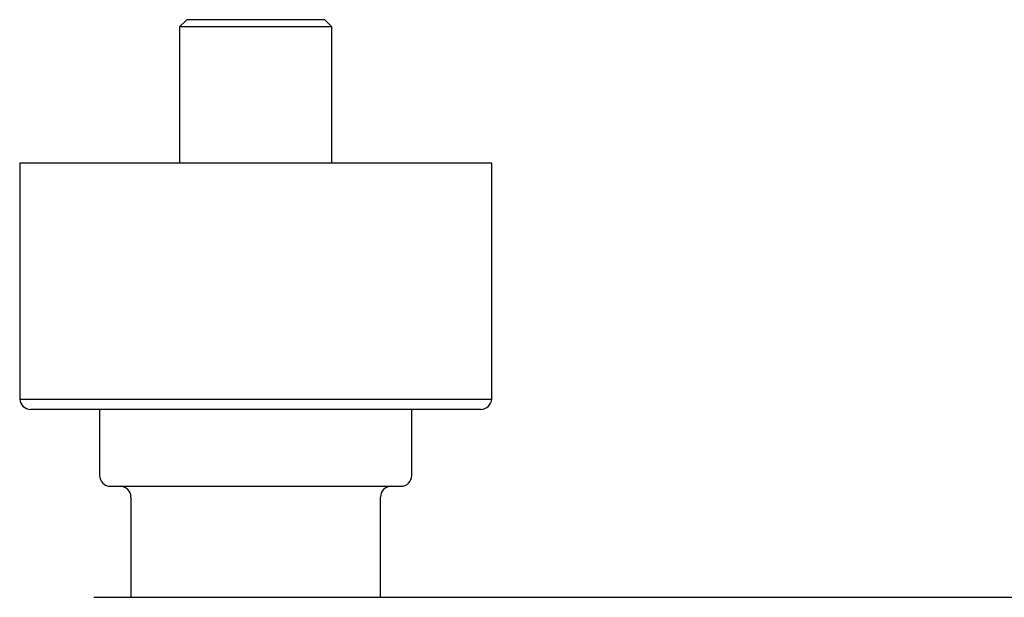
# Model space of a CAD drawing. Header units: millimetres. Extents: x 8 to 940, y 12 to 563.
# Tile 6 of 21: x 377 to 513, y 267 to 346. Entities that reach past the tile are written whole.
import ezdxf

# ---------------------------------------------------------------- set-up
doc = ezdxf.new("R2010")
doc.units = ezdxf.units.MM

msp = doc.modelspace()

# ---------------------------------------------------------------- linework, layer by layer
at = {"color": 7, "linetype": 'Continuous', "lineweight": 30}
for p, q in [((400, 346.05), (399, 345.05)), ((419, 346.05), (400, 346.05)), ((420, 345.05), (419, 346.05)), ((399, 345.05), (399, 326.29)), ((420, 345.05), (399, 345.05)), ((420, 326.29), (420, 345.05)), ((377, 326.29), (377, 293.8)), ((442, 326.29), (377, 326.29)), ((442, 293.8), (442, 326.29)), ((377, 293.8), (442, 293.8)), ((440.5, 292.39), (378.5, 292.39)), ((388, 292.39), (388, 283.29)), ((431, 283.29), (431, 292.39)), ((392.32, 280.29), (392.32, 266.5)), ((426.68, 266.5), (426.68, 280.29))]:
    msp.add_line(p, q, dxfattribs=at)
for centre, start, end in [((378.5, 293.89), 183.7565, 270), ((440.5, 293.89), 270, 356.2435), ((389.5, 283.29), 180, 270), ((429.5, 283.29), 270, 0), ((390.82, 280.29), 0, 90), ((428.18, 280.29), 90, 180)]:
    msp.add_arc(centre, 1.5, start, end, dxfattribs=at)
for points, knots in [([(389.5, 281.79), (389.5, 281.79), (389.5, 281.79), (389.51, 281.79), (389.53, 281.79), (389.56, 281.79), (389.6, 281.79), (389.62, 281.79)], [0, 0, 0, 0, 0.006375, 0.254476, 0.50266, 0.751109, 1, 1, 1, 1]), ([(389.62, 281.79), (389.63, 281.79), (389.67, 281.79), (389.74, 281.79), (389.81, 281.79), (389.9, 281.79), (389.98, 281.79), (390.06, 281.79), (390.14, 281.79), (390.21, 281.79), (390.3, 281.79), (390.38, 281.79), (390.5, 281.79), (390.63, 281.79), (390.8, 281.79), (390.97, 281.79), (391.12, 281.79), (391.24, 281.79), (391.33, 281.79), (391.42, 281.79), (391.52, 281.79), (391.61, 281.79), (391.71, 281.79), (391.84, 281.79), (392.02, 281.79), (392.25, 281.79), (392.48, 281.79), (392.72, 281.79), (392.94, 281.79), (393.14, 281.79), (393.31, 281.79), (393.49, 281.79), (393.67, 281.79), (393.85, 281.79), (394.07, 281.79), (394.34, 281.79), (394.64, 281.79), (394.96, 281.79), (395.28, 281.79), (395.6, 281.79), (395.93, 281.79), (396.27, 281.79), (396.62, 281.79), (396.97, 281.79), (397.33, 281.79), (397.7, 281.79), (398.08, 281.79), (398.46, 281.79), (398.8, 281.79), (399.1, 281.79), (399.36, 281.79), (399.63, 281.79), (399.89, 281.79), (400.16, 281.79), (400.47, 281.79), (400.83, 281.79), (401.24, 281.79), (401.66, 281.79), (402.08, 281.79), (402.44, 281.79), (402.74, 281.79), (402.97, 281.79), (403.22, 281.79), (403.46, 281.79), (403.7, 281.79), (403.94, 281.79), (404.26, 281.79), (404.66, 281.79), (405.13, 281.79), (405.61, 281.79), (406.09, 281.79), (406.53, 281.79), (406.95, 281.79), (407.33, 281.79), (407.71, 281.79), (408.08, 281.79), (408.48, 281.79), (408.9, 281.79), (409.36, 281.79), (409.82, 281.79), (410.28, 281.79), (410.74, 281.79), (411.2, 281.79), (411.66, 281.79), (412.12, 281.79), (412.57, 281.79), (413.02, 281.79), (413.47, 281.79), (413.87, 281.79), (414.21, 281.79), (414.51, 281.79), (414.8, 281.79), (415.09, 281.79), (415.39, 281.79), (415.74, 281.79), (416.14, 281.79), (416.59, 281.79), (417.03, 281.79), (417.39, 281.79), (417.67, 281.79), (417.86, 281.79), (418.06, 281.79), (418.25, 281.79), (418.44, 281.79), (418.64, 281.79), (418.9, 281.79), (419.23, 281.79), (419.62, 281.79), (420.01, 281.79), (420.39, 281.79), (420.72, 281.79), (421.01, 281.79), (421.25, 281.79), (421.49, 281.79), (421.72, 281.79), (421.96, 281.79), (422.23, 281.79), (422.54, 281.79), (422.89, 281.79), (423.23, 281.79), (423.56, 281.79), (423.89, 281.79), (424.2, 281.79), (424.5, 281.79), (424.8, 281.79), (425.09, 281.79), (425.37, 281.79), (425.65, 281.79), (425.92, 281.79), (426.18, 281.79), (426.4, 281.79), (426.59, 281.79), (426.74, 281.79), (426.89, 281.79), (427.04, 281.79), (427.18, 281.79), (427.35, 281.79), (427.53, 281.79), (427.72, 281.79), (427.9, 281.79), (428.07, 281.79), (428.21, 281.79), (428.32, 281.79), (428.41, 281.79), (428.49, 281.79), (428.57, 281.79), (428.64, 281.79), (428.71, 281.79), (428.8, 281.79), (428.91, 281.79), (429.02, 281.79), (429.12, 281.79), (429.21, 281.79), (429.28, 281.79), (429.34, 281.79), (429.38, 281.79), (429.42, 281.79), (429.45, 281.79), (429.48, 281.79), (429.5, 281.79), (429.5, 281.79), (429.5, 281.79)], [0, 0, 0, 0, 0.00758, 0.015148, 0.022708, 0.030265, 0.037822, 0.042772, 0.047726, 0.052683, 0.057646, 0.06275, 0.068011, 0.07589, 0.083761, 0.091628, 0.099494, 0.103028, 0.106562, 0.110099, 0.113637, 0.117178, 0.120723, 0.12427, 0.131747, 0.13921, 0.146665, 0.154115, 0.161563, 0.166441, 0.171321, 0.176205, 0.181092, 0.185985, 0.190885, 0.198521, 0.206144, 0.213758, 0.221365, 0.228972, 0.236445, 0.243924, 0.251414, 0.258918, 0.266554, 0.274177, 0.281791, 0.289398, 0.297005, 0.301986, 0.30697, 0.311957, 0.316949, 0.321947, 0.326951, 0.334428, 0.341892, 0.349346, 0.356796, 0.364244, 0.368425, 0.372608, 0.376792, 0.38098, 0.385171, 0.389366, 0.393566, 0.401602, 0.409625, 0.417638, 0.425647, 0.433657, 0.439954, 0.446257, 0.452568, 0.458809, 0.464763, 0.472348, 0.479924, 0.487498, 0.495071, 0.50265, 0.510236, 0.517835, 0.525414, 0.532982, 0.540542, 0.548098, 0.555656, 0.560606, 0.56556, 0.570517, 0.575481, 0.580586, 0.585846, 0.593726, 0.601597, 0.609463, 0.61733, 0.620863, 0.624398, 0.627934, 0.631473, 0.635014, 0.638558, 0.642105, 0.649582, 0.657046, 0.664501, 0.67195, 0.679398, 0.684276, 0.689157, 0.69404, 0.698928, 0.703821, 0.70872, 0.716357, 0.72398, 0.731593, 0.739201, 0.746807, 0.75428, 0.76176, 0.769249, 0.776753, 0.78439, 0.792013, 0.799626, 0.807234, 0.81484, 0.819822, 0.824806, 0.829793, 0.834785, 0.839782, 0.844787, 0.852263, 0.859727, 0.867182, 0.874631, 0.88208, 0.886261, 0.890443, 0.894628, 0.898815, 0.903006, 0.907201, 0.911401, 0.919438, 0.92746, 0.935473, 0.943483, 0.951493, 0.95779, 0.964093, 0.970403, 0.976645, 0.9826, 0.991448, 1, 1, 1, 1]), ([(387.23, 266.5), (387.23, 266.5), (387.23, 266.5), (387.24, 266.5), (387.27, 266.5), (387.31, 266.5), (387.37, 266.5), (387.43, 266.5), (387.51, 266.5), (387.6, 266.5), (387.7, 266.5), (387.8, 266.5), (387.92, 266.5), (388.05, 266.5), (388.19, 266.5), (388.35, 266.5), (388.52, 266.5), (388.71, 266.5), (388.91, 266.5), (389.12, 266.5), (389.34, 266.5), (389.57, 266.5), (389.8, 266.5), (390.04, 266.5), (390.28, 266.5), (390.54, 266.5), (390.8, 266.5), (391.07, 266.5), (391.35, 266.5), (391.63, 266.5), (391.91, 266.5), (392.21, 266.5), (392.52, 266.5), (392.83, 266.5), (393.15, 266.5), (393.49, 266.5), (393.84, 266.5), (394.2, 266.5), (394.57, 266.5), (394.95, 266.5), (395.33, 266.5), (395.74, 266.5), (396.16, 266.5), (396.61, 266.5), (397.06, 266.5), (397.52, 266.5), (397.99, 266.5), (398.46, 266.5), (398.93, 266.5), (399.39, 266.5), (399.84, 266.5), (400.3, 266.5), (400.76, 266.5), (401.23, 266.5), (401.68, 266.5), (402.12, 266.5), (402.55, 266.5), (402.98, 266.5), (403.41, 266.5), (403.85, 266.5), (404.28, 266.5), (404.7, 266.5), (405.11, 266.5), (405.53, 266.5), (405.95, 266.5), (406.27, 266.5), (406.49, 266.5), (406.6, 266.5), (406.71, 266.5), (406.82, 266.5), (406.93, 266.5), (407.02, 266.5), (407.1, 266.5), (407.17, 266.5), (407.24, 266.5), (407.3, 266.5), (407.37, 266.5), (407.44, 266.5), (407.51, 266.5), (407.61, 266.5), (407.74, 266.5), (407.91, 266.5), (408.06, 266.5), (408.19, 266.5), (408.3, 266.5), (408.41, 266.5), (408.66, 266.5), (409.05, 266.5), (409.6, 266.5), (410.07, 266.5), (410.46, 266.5), (410.77, 266.5), (411.08, 266.5), (411.4, 266.5), (411.71, 266.5), (412.01, 266.5), (412.34, 266.5), (412.7, 266.5), (413.11, 266.5), (413.53, 266.5), (413.93, 266.5), (414.33, 266.5), (414.72, 266.5), (415.12, 266.5), (415.51, 266.5), (415.9, 266.5), (416.28, 266.5), (416.67, 266.5), (417.51, 266.5), (418.82, 266.5), (420.58, 266.5), (422.32, 266.5), (424.05, 266.5), (425.77, 266.5), (427.48, 266.5), (428.76, 266.5), (429.61, 266.5), (430.04, 266.5), (430.48, 266.5), (430.91, 266.5), (431.34, 266.5), (431.78, 266.5), (432.86, 266.5), (435.23, 266.5), (438.71, 266.5), (442.68, 266.5), (446.73, 266.5), (451.03, 266.5), (455.57, 266.5), (460.22, 266.5), (464.99, 266.5), (469.86, 266.5), (474.74, 266.5), (479.62, 266.5), (482.87, 266.5), (484.5, 266.5)], [0, 0, 0, 0, 0.00437, 0.00933, 0.014303, 0.01927, 0.024242, 0.029222, 0.034204, 0.03877, 0.043339, 0.047913, 0.052487, 0.057058, 0.061629, 0.066625, 0.071612, 0.076595, 0.08159, 0.086575, 0.09155, 0.096539, 0.101104, 0.105658, 0.110216, 0.114781, 0.11933, 0.123865, 0.128202, 0.132547, 0.1369, 0.141257, 0.145611, 0.149969, 0.154332, 0.158697, 0.163269, 0.167841, 0.172419, 0.176997, 0.181571, 0.186143, 0.191143, 0.196131, 0.201112, 0.20611, 0.211095, 0.216067, 0.221057, 0.225622, 0.230174, 0.234731, 0.239297, 0.243846, 0.248379, 0.252454, 0.256522, 0.260587, 0.26465, 0.268712, 0.272777, 0.276612, 0.280423, 0.284247, 0.288136, 0.29196, 0.292989, 0.29403, 0.295077, 0.296037, 0.297013, 0.298005, 0.298597, 0.299195, 0.299799, 0.300408, 0.301024, 0.301644, 0.302271, 0.302897, 0.304366, 0.305898, 0.307494, 0.308465, 0.309458, 0.310473, 0.311394, 0.316251, 0.321196, 0.326229, 0.329012, 0.331821, 0.334656, 0.337518, 0.340405, 0.343159, 0.345742, 0.349357, 0.353046, 0.356808, 0.360644, 0.364131, 0.367677, 0.371282, 0.374867, 0.37836, 0.381848, 0.385331, 0.388808, 0.404862, 0.420798, 0.436615, 0.452315, 0.467895, 0.483357, 0.498701, 0.502634, 0.506567, 0.5105, 0.514433, 0.518367, 0.5223, 0.526234, 0.547873, 0.586527, 0.621054, 0.655594, 0.696731, 0.737887, 0.779064, 0.823204, 0.867367, 0.911554, 0.955765, 1, 1, 1, 1]), ([(484.5, 266.5), (485.97, 266.5), (488.93, 266.5), (493.35, 266.5), (497.77, 266.5), (502.19, 266.5), (506.61, 266.5), (511.03, 266.5), (515.59, 266.5), (520.29, 266.5), (525.14, 266.5), (529.99, 266.5), (534.83, 266.5), (538.19, 266.5), (540.05, 266.5), (540.43, 266.5), (540.8, 266.5), (541.18, 266.5), (541.56, 266.5), (541.93, 266.5), (542.54, 266.5), (543.36, 266.5), (544.48, 266.5), (545.67, 266.5), (546.94, 266.5), (548.22, 266.5), (549.5, 266.5), (550.79, 266.5), (551.83, 266.5), (552.6, 266.5), (553.12, 266.5), (553.64, 266.5), (554.16, 266.5), (554.68, 266.5), (555.15, 266.5), (555.58, 266.5), (555.97, 266.5), (556.39, 266.5), (556.71, 266.5), (556.95, 266.5), (557.05, 266.5), (557.16, 266.5), (557.42, 266.5), (557.84, 266.5), (558.41, 266.5), (558.86, 266.5), (559.21, 266.5), (559.44, 266.5), (559.67, 266.5), (559.9, 266.5), (560.13, 266.5), (560.37, 266.5), (560.57, 266.5), (560.73, 266.5), (560.82, 266.5), (560.91, 266.5), (561, 266.5), (561.08, 266.5), (561.16, 266.5), (561.25, 266.5), (561.38, 266.5), (561.54, 266.5), (561.73, 266.5), (561.92, 266.5), (562.1, 266.5), (562.29, 266.5), (562.48, 266.5), (562.66, 266.5), (562.83, 266.5), (562.99, 266.5), (563.13, 266.5), (563.28, 266.5), (563.43, 266.5), (563.63, 266.5), (563.89, 266.5), (564.2, 266.5), (564.52, 266.5), (564.89, 266.5), (565.3, 266.5), (565.75, 266.5), (566.19, 266.5), (566.64, 266.5), (567.08, 266.5), (567.53, 266.5), (567.98, 266.5), (568.42, 266.5), (568.86, 266.5), (569.29, 266.5), (569.72, 266.5), (570.15, 266.5), (570.57, 266.5), (571, 266.5), (571.43, 266.5), (571.85, 266.5), (572.27, 266.5), (572.67, 266.5), (573.09, 266.5), (573.5, 266.5), (573.93, 266.5), (574.34, 266.5), (574.74, 266.5), (575.14, 266.5), (575.52, 266.5), (575.88, 266.5), (576.23, 266.5), (576.55, 266.5), (576.87, 266.5), (577.18, 266.5), (577.48, 266.5), (577.77, 266.5), (578.07, 266.5), (578.36, 266.5), (578.64, 266.5), (578.91, 266.5), (579.17, 266.5), (579.42, 266.5), (579.64, 266.5), (579.86, 266.5), (580.05, 266.5), (580.24, 266.5), (580.41, 266.5), (580.57, 266.5), (580.73, 266.5), (580.89, 266.5), (581.03, 266.5), (581.16, 266.5), (581.28, 266.5), (581.39, 266.5), (581.48, 266.5), (581.56, 266.5), (581.62, 266.5), (581.68, 266.5), (581.72, 266.5), (581.75, 266.5), (581.76, 266.5), (581.76, 266.5)], [0, 0, 0, 0, 0.0403982, 0.0807763, 0.1211347, 0.1614736, 0.2017931, 0.2420936, 0.2823752, 0.3266634, 0.3709295, 0.4151736, 0.4593961, 0.5035973, 0.5070156, 0.5104408, 0.5138729, 0.5173119, 0.5207578, 0.5242106, 0.5276703, 0.5372201, 0.5468221, 0.5583211, 0.5698941, 0.5815412, 0.5932623, 0.6050574, 0.6169265, 0.6216096, 0.6263041, 0.6310731, 0.6359083, 0.6406354, 0.6452547, 0.6488645, 0.6524055, 0.6558777, 0.6603556, 0.6612577, 0.6622496, 0.6632384, 0.664224, 0.6695029, 0.6746899, 0.6797849, 0.6819403, 0.6840788, 0.6862005, 0.6883052, 0.6903931, 0.6924654, 0.6949284, 0.6958192, 0.6966779, 0.6975047, 0.6982995, 0.6990623, 0.6997932, 0.7005471, 0.7014477, 0.7032831, 0.7050489, 0.7067451, 0.7083525, 0.710128, 0.7118591, 0.713546, 0.7151887, 0.7164991, 0.7178722, 0.7192247, 0.7205567, 0.7218683, 0.7247779, 0.7277583, 0.7307346, 0.7337077, 0.7379506, 0.7421903, 0.746429, 0.7506688, 0.7549118, 0.7592845, 0.7636633, 0.7680506, 0.772434, 0.7768044, 0.781181, 0.7855662, 0.7899376, 0.7945173, 0.7991033, 0.8036902, 0.8082694, 0.8128516, 0.8174391, 0.8224376, 0.8274353, 0.8324355, 0.8374377, 0.8424356, 0.8474321, 0.8524355, 0.8570176, 0.8615951, 0.8661777, 0.8707634, 0.8753408, 0.8799123, 0.8848977, 0.8898936, 0.8949032, 0.8998988, 0.9048982, 0.909908, 0.9149121, 0.919498, 0.9240893, 0.9286829, 0.9332713, 0.9378607, 0.9424533, 0.9474619, 0.9524666, 0.9574703, 0.9624784, 0.9674793, 0.9724744, 0.9774771, 0.9820561, 0.9866264, 0.9912, 0.9957759, 1, 1, 1, 1])]:
    msp.add_open_spline(points, degree=3, knots=knots, dxfattribs=at)

doc.saveas('drawing.dxf')
